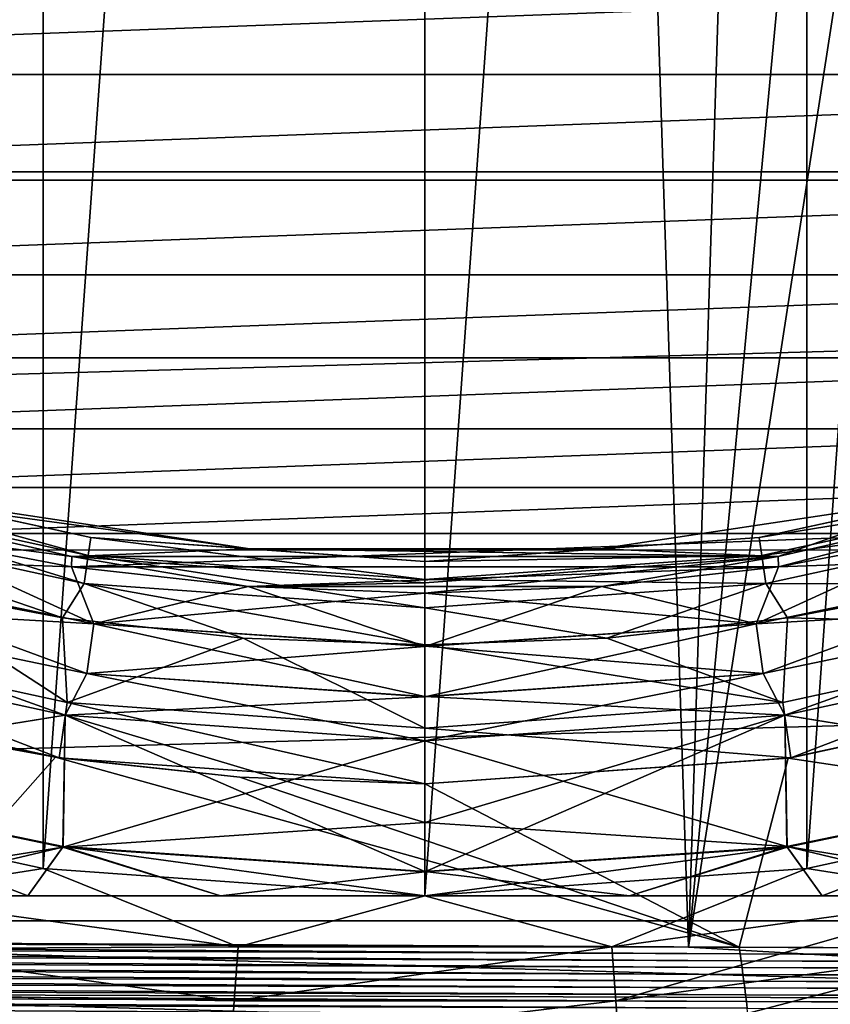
# Model space of a CAD drawing. Header units: metres. Extents: x -109 to 109, y -19 to 107.
# Tile 22 of 256: x -78.31 to -74.69, y 0.74 to 5.15. Entities that reach past the tile are written whole.
import ezdxf

# ---------------------------------------------------------------- set-up
doc = ezdxf.new("R2010")
doc.units = ezdxf.units.M
doc.layers.add('solid_21_412_310_XXX', color=7, linetype='CONTINUOUS')

msp = doc.modelspace()

# ---------------------------------------------------------------- linework, layer by layer
at = {"layer": 'solid_21_412_310_XXX'}
for points in [[(-78.208618, 1.348086, 40.355), (-78.208603, 25.10355, 40.355), (-76.499992, 25.225811, 40.355)], [(-76.500008, 1.225822, 40.355), (-78.208618, 1.348086, 40.355), (-76.499992, 25.225811, 40.355)], [(-76.500008, 1.225822, 40.355), (-76.499992, 25.225811, 40.355), (-74.791382, 25.103548, 40.355)], [(-79.882385, 1.712379, 40.355), (-79.882393, 24.739254, 40.355), (-78.208603, 25.10355, 40.355)], [(-78.208618, 1.348086, 40.355), (-79.882385, 1.712379, 40.355), (-78.208603, 25.10355, 40.355)], [(-74.791397, 1.348084, 40.355), (-76.500008, 1.225822, 40.355), (-74.791382, 25.103548, 40.355)], [(-74.791397, 1.348084, 40.355), (-74.791382, 25.103548, 40.355), (-73.117615, 24.739256, 40.355)], [(-73.117607, 1.712379, 40.355), (-74.791397, 1.348084, 40.355), (-73.117615, 24.739256, 40.355)], [(-75.321411, 0.99521, -15.108464), (-73.547173, 19.869789, -15.290101), (-72.376297, 20.012403, -15.407575)], [(-71.30703, 0.982801, -15.51319), (-75.321411, 0.99521, -15.108464), (-72.376297, 20.012403, -15.407575)], [(-75.321411, 0.99521, -15.108464), (-74.729866, 19.725399, -15.169509), (-73.547173, 19.869789, -15.290101)], [(-75.321411, 0.99521, -15.108464), (-75.930367, 19.57847, -15.045114), (-74.729866, 19.725399, -15.169509)], [(-80.134872, 1.015466, -14.593633), (-77.151901, 19.428629, -14.916481), (-75.930367, 19.57847, -15.045114)], [(-75.321411, 0.99521, -15.108464), (-80.134872, 1.015466, -14.593633), (-75.930367, 19.57847, -15.045114)], [(-80.134872, 1.015466, -14.593633), (-78.378525, 19.277878, -14.785223), (-77.151901, 19.428629, -14.916481)], [(-107.355728, 6.182907, 71.355003), (-106.912376, 4.464175, 71.355003), (-45.644268, 6.182927, 71.355003)], [(-106.912376, 4.464175, 71.355003), (-46.087616, 4.464212, 71.355003), (-45.644268, 6.182927, 71.355003)], [(-83.738655, 5.41981, 39.855), (-83.134842, 4.900507, 39.855), (-69.261391, 5.419763, 39.855)], [(-83.134842, 4.900507, 39.855), (-69.865219, 4.900463, 39.855), (-69.261391, 5.419763, 39.855)], [(-83.134842, 4.900507, 39.855), (-82.49395, 4.427836, 39.855), (-69.865219, 4.900463, 39.855)], [(-82.49395, 4.427836, 39.855), (-70.506111, 4.427794, 39.855), (-69.865219, 4.900463, 39.855)], [(-106.912376, 4.464175, 71.355003), (-106.373245, 2.772701, 71.355003), (-46.087616, 4.464212, 71.355003)], [(-106.373245, 2.772701, 71.355003), (-46.626743, 2.772726, 71.355003), (-46.087616, 4.464212, 71.355003)], [(-82.49395, 4.427836, 39.855), (-81.819351, 4.004299, 39.855), (-70.506111, 4.427794, 39.855)], [(-81.819351, 4.004299, 39.855), (-71.180717, 4.004261, 39.855), (-70.506111, 4.427794, 39.855)], [(-81.819351, 4.004299, 39.855), (-81.115074, 3.632433, 39.855), (-71.180717, 4.004261, 39.855)], [(-81.115074, 3.632433, 39.855), (-71.884987, 3.632402, 39.855), (-71.180717, 4.004261, 39.855)], [(-81.115074, 3.632433, 39.855), (-80.385193, 3.314347, 39.855), (-71.884987, 3.632402, 39.855)], [(-80.385193, 3.314347, 39.855), (-72.614868, 3.314324, 39.855), (-71.884987, 3.632402, 39.855)], [(-80.385193, 3.314347, 39.855), (-79.633575, 3.051697, 39.855), (-72.614868, 3.314324, 39.855)], [(-79.633575, 3.051697, 39.855), (-73.366478, 3.051679, 39.855), (-72.614868, 3.314324, 39.855)], [(-79.482079, 3.069791, 16.116699), (-78.006371, 2.74877, 16.116699), (-79.459534, 3.146574, 16.309826)], [(-79.459534, 3.146574, 16.309826), (-77.99498, 2.827981, 16.309826), (-78.831467, 3.01101, 16.51688)], [(-78.006371, 2.74877, 16.116699), (-77.99498, 2.827981, 16.309826), (-79.459534, 3.146574, 16.309826)], [(-75.00502, 2.827981, 16.309826), (-73.540466, 3.146574, 16.309826), (-74.168533, 3.01101, 16.51688)], [(-73.517921, 3.069791, 16.116699), (-73.540466, 3.146574, 16.309826), (-75.00502, 2.827981, 16.309826)], [(-79.624344, 3.096726, 25.855), (-78.079803, 2.744203, 25.855), (-79.624329, 3.096722, 23.855)], [(-77.282997, 2.777616, 25.855), (-78.079803, 2.744203, 25.855), (-79.624344, 3.096726, 25.855)], [(-78.831467, 3.01101, 25.855), (-77.282997, 2.777616, 25.855), (-79.624344, 3.096726, 25.855)], [(-79.624329, 3.096722, 23.855), (-78.079796, 2.744202, 23.855), (-78.863754, 2.845808, 23.855)], [(-78.079803, 2.744203, 25.855), (-78.079796, 2.744202, 23.855), (-79.624329, 3.096722, 23.855)], [(-74.920204, 2.744202, 25.855), (-73.375671, 3.096722, 25.855), (-74.920197, 2.744203, 23.855)], [(-74.168533, 3.01101, 25.855), (-73.375671, 3.096722, 25.855), (-74.920204, 2.744202, 25.855)], [(-74.920197, 2.744203, 23.855), (-73.375656, 3.096726, 23.855), (-74.918877, 2.698135, 23.855)], [(-73.375671, 3.096722, 25.855), (-73.375656, 3.096726, 23.855), (-74.920197, 2.744203, 23.855)], [(-73.375656, 3.096726, 23.855), (-74.136185, 2.845821, 23.855), (-74.918877, 2.698135, 23.855)], [(-79.633575, 3.051697, 39.855), (-78.863815, 2.845842, 39.855), (-73.366478, 3.051679, 39.855)], [(-79.482079, 3.069791, 16.116699), (-79.517952, 2.947622, 15.950899), (-78.02449, 2.62274, 15.950899)], [(-79.482079, 3.069791, 16.116699), (-78.02449, 2.62274, 15.950899), (-78.006371, 2.74877, 16.116699)], [(-78.863815, 2.845842, 39.855), (-74.136246, 2.845828, 39.855), (-73.366478, 3.051679, 39.855)], [(-74.993629, 2.74877, 16.116699), (-73.517921, 3.069791, 16.116699), (-75.00502, 2.827981, 16.309826)], [(-74.993629, 2.74877, 16.116699), (-73.482048, 2.947622, 15.950899), (-73.517921, 3.069791, 16.116699)], [(-77.282982, 2.777614, 16.51688), (-77.282997, 2.777616, 25.855), (-78.831467, 3.01101, 25.855)], [(-77.282982, 2.777614, 16.51688), (-78.831467, 3.01101, 25.855), (-78.831467, 3.01101, 16.51688)], [(-77.99498, 2.827981, 16.309826), (-77.282982, 2.777614, 16.51688), (-78.831467, 3.01101, 16.51688)], [(-74.168533, 3.01101, 16.51688), (-75.717003, 2.777616, 25.855), (-75.717018, 2.777614, 16.51688)], [(-75.00502, 2.827981, 16.309826), (-74.168533, 3.01101, 16.51688), (-75.717018, 2.777614, 16.51688)], [(-75.717003, 2.777616, 25.855), (-74.168533, 3.01101, 25.855), (-74.920204, 2.744202, 25.855)], [(-74.168533, 3.01101, 16.51688), (-74.168533, 3.01101, 25.855), (-75.717003, 2.777616, 25.855)], [(-79.517952, 2.947622, 15.950899), (-78.920471, 2.621038, 15.824059), (-78.121208, 2.46981, 15.824059)], [(-78.02449, 2.62274, 15.950899), (-79.517952, 2.947622, 15.950899), (-78.121208, 2.46981, 15.824059)], [(-74.993629, 2.74877, 16.116699), (-74.97551, 2.62274, 15.950899), (-73.482048, 2.947622, 15.950899)], [(-73.482048, 2.947622, 15.950899), (-74.97551, 2.62274, 15.950899), (-74.079529, 2.621039, 15.824059)], [(-79.436562, 2.745099, 23.883879), (-78.863754, 2.845808, 23.855), (-78.08107, 2.698128, 23.855)], [(-77.982048, 2.443102, 39.826183), (-78.863815, 2.845842, 39.855), (-79.436493, 2.745339, 39.826183)], [(-78.863815, 2.845842, 39.855), (-78.081123, 2.69814, 39.855), (-74.136246, 2.845828, 39.855)], [(-77.982048, 2.443102, 39.826183), (-78.081123, 2.69814, 39.855), (-78.863815, 2.845842, 39.855)], [(-78.079796, 2.744202, 23.855), (-78.08107, 2.698128, 23.855), (-78.863754, 2.845808, 23.855)], [(-78.081123, 2.69814, 39.855), (-74.91893, 2.698132, 39.855), (-74.136246, 2.845828, 39.855)], [(-78.006371, 2.74877, 16.116699), (-76.5, 2.641032, 16.116699), (-77.99498, 2.827981, 16.309826)], [(-77.99498, 2.827981, 16.309826), (-76.5, 2.721058, 16.309826), (-77.282982, 2.777614, 16.51688)], [(-76.5, 2.641032, 16.116699), (-76.5, 2.721058, 16.309826), (-77.99498, 2.827981, 16.309826)], [(-76.5, 2.721058, 16.309826), (-75.00502, 2.827981, 16.309826), (-75.717018, 2.777614, 16.51688)], [(-74.993629, 2.74877, 16.116699), (-75.00502, 2.827981, 16.309826), (-76.5, 2.721058, 16.309826)], [(-74.136185, 2.845821, 23.855), (-73.563438, 2.745099, 23.883879), (-75.017914, 2.442855, 23.883879)], [(-74.918877, 2.698135, 23.855), (-74.136185, 2.845821, 23.855), (-75.017914, 2.442855, 23.883879)], [(-73.563507, 2.745339, 39.826183), (-74.136246, 2.845828, 39.855), (-74.91893, 2.698132, 39.855)], [(-77.282997, 2.777616, 25.855), (-74.920204, 2.744202, 25.855), (-78.079803, 2.744203, 25.855)], [(-77.282997, 2.777616, 25.855), (-75.717003, 2.777616, 25.855), (-74.920204, 2.744202, 25.855)], [(-75.717018, 2.777614, 16.51688), (-75.717003, 2.777616, 25.855), (-77.282997, 2.777616, 25.855)], [(-75.717018, 2.777614, 16.51688), (-77.282997, 2.777616, 25.855), (-77.282982, 2.777614, 16.51688)], [(-76.5, 2.721058, 16.309826), (-75.717018, 2.777614, 16.51688), (-77.282982, 2.777614, 16.51688)], [(-106.373245, 2.772701, 71.355003), (-105.740051, 1.113911, 71.355003), (-46.626743, 2.772726, 71.355003)], [(-105.740051, 1.113911, 71.355003), (-47.25993, 1.113954, 71.355003), (-46.626743, 2.772726, 71.355003)], [(-79.497269, 2.528422, 23.96896), (-79.436562, 2.745099, 23.883879), (-77.982086, 2.442855, 23.883879)], [(-79.436493, 2.745339, 39.826183), (-79.497208, 2.528635, 39.741154), (-78.012695, 2.220149, 39.741154)], [(-77.982086, 2.442855, 23.883879), (-79.436562, 2.745099, 23.883879), (-78.08107, 2.698128, 23.855)], [(-77.982048, 2.443102, 39.826183), (-79.436493, 2.745339, 39.826183), (-78.012695, 2.220149, 39.741154)], [(-78.079796, 2.744202, 23.855), (-77.291176, 2.60951, 23.855), (-78.08107, 2.698128, 23.855)], [(-78.079803, 2.744203, 25.855), (-76.5, 2.625817, 25.855), (-78.079796, 2.744202, 23.855)], [(-74.920204, 2.744202, 25.855), (-76.5, 2.625817, 25.855), (-78.079803, 2.744203, 25.855)], [(-78.079796, 2.744202, 23.855), (-76.5, 2.625817, 23.855), (-77.291176, 2.60951, 23.855)], [(-76.5, 2.625817, 25.855), (-76.5, 2.625817, 23.855), (-78.079796, 2.744202, 23.855)], [(-78.006371, 2.74877, 16.116699), (-78.02449, 2.62274, 15.950899), (-76.5, 2.513706, 15.950899)], [(-78.006371, 2.74877, 16.116699), (-76.5, 2.513706, 15.950899), (-76.5, 2.641032, 16.116699)], [(-76.5, 2.641032, 16.116699), (-74.97551, 2.62274, 15.950899), (-74.993629, 2.74877, 16.116699)], [(-76.5, 2.641032, 16.116699), (-74.993629, 2.74877, 16.116699), (-76.5, 2.721058, 16.309826)], [(-74.920197, 2.744203, 23.855), (-75.708786, 2.609513, 23.855), (-76.5, 2.580066, 23.855)], [(-74.920197, 2.744203, 23.855), (-76.5, 2.580066, 23.855), (-76.5, 2.625817, 23.855)], [(-74.920204, 2.744202, 25.855), (-74.920197, 2.744203, 23.855), (-76.5, 2.625817, 23.855)], [(-74.920204, 2.744202, 25.855), (-76.5, 2.625817, 23.855), (-76.5, 2.625817, 25.855)], [(-74.920197, 2.744203, 23.855), (-74.918877, 2.698135, 23.855), (-75.708786, 2.609513, 23.855)], [(-75.017952, 2.443102, 39.826183), (-73.563507, 2.745339, 39.826183), (-74.91893, 2.698132, 39.855)], [(-75.017952, 2.443102, 39.826183), (-73.502792, 2.528635, 39.741154), (-73.563507, 2.745339, 39.826183)], [(-74.987274, 2.21993, 23.96896), (-75.017914, 2.442855, 23.883879), (-73.563438, 2.745099, 23.883879)], [(-74.987274, 2.21993, 23.96896), (-73.563438, 2.745099, 23.883879), (-73.502731, 2.528422, 23.96896)], [(-78.081123, 2.69814, 39.855), (-77.291222, 2.609457, 39.855), (-74.91893, 2.698132, 39.855)], [(-77.982048, 2.443102, 39.826183), (-77.291222, 2.609457, 39.855), (-78.081123, 2.69814, 39.855)], [(-77.982086, 2.442855, 23.883879), (-78.08107, 2.698128, 23.855), (-77.291176, 2.60951, 23.855)], [(-77.291222, 2.609457, 39.855), (-75.708809, 2.609454, 39.855), (-74.91893, 2.698132, 39.855)], [(-75.017952, 2.443102, 39.826183), (-74.91893, 2.698132, 39.855), (-75.708809, 2.609454, 39.855)], [(-75.708786, 2.609513, 23.855), (-74.918877, 2.698135, 23.855), (-75.017914, 2.442855, 23.883879)], [(-78.920471, 2.621038, 15.824059), (-79.669479, 2.431517, 15.608997), (-78.101006, 2.090321, 15.608997)], [(-78.121208, 2.46981, 15.824059), (-78.920471, 2.621038, 15.824059), (-78.101006, 2.090321, 15.608997)], [(-78.02449, 2.62274, 15.950899), (-78.121208, 2.46981, 15.824059), (-77.312874, 2.378733, 15.824059)], [(-78.02449, 2.62274, 15.950899), (-77.312874, 2.378733, 15.824059), (-76.5, 2.348317, 15.824059)], [(-76.5, 2.513706, 15.950899), (-78.02449, 2.62274, 15.950899), (-76.5, 2.348317, 15.824059)], [(-77.982086, 2.442855, 23.883879), (-77.291176, 2.60951, 23.855), (-76.5, 2.580066, 23.855)], [(-77.982048, 2.443102, 39.826183), (-76.5, 2.341727, 39.826183), (-77.291222, 2.609457, 39.855)], [(-77.291222, 2.609457, 39.855), (-76.5, 2.580066, 39.855), (-75.708809, 2.609454, 39.855)], [(-76.5, 2.341727, 39.826183), (-76.5, 2.580066, 39.855), (-77.291222, 2.609457, 39.855)], [(-76.5, 2.625817, 23.855), (-76.5, 2.580066, 23.855), (-77.291176, 2.60951, 23.855)], [(-76.5, 2.641032, 16.116699), (-76.5, 2.513706, 15.950899), (-74.97551, 2.62274, 15.950899)], [(-74.97551, 2.62274, 15.950899), (-76.5, 2.513706, 15.950899), (-75.687126, 2.378733, 15.824059)], [(-75.708786, 2.609513, 23.855), (-76.5, 2.341478, 23.883879), (-76.5, 2.580066, 23.855)], [(-75.708786, 2.609513, 23.855), (-75.017914, 2.442855, 23.883879), (-76.5, 2.341478, 23.883879)], [(-75.017952, 2.443102, 39.826183), (-75.708809, 2.609454, 39.855), (-76.5, 2.580066, 39.855)], [(-74.97551, 2.62274, 15.950899), (-75.687126, 2.378733, 15.824059), (-74.878792, 2.46981, 15.824059)], [(-74.97551, 2.62274, 15.950899), (-74.878792, 2.46981, 15.824059), (-74.079529, 2.621039, 15.824059)], [(-74.079529, 2.621039, 15.824059), (-74.878792, 2.46981, 15.824059), (-73.330521, 2.431517, 15.608997)], [(-77.982086, 2.442855, 23.883879), (-76.5, 2.580066, 23.855), (-76.5, 2.341478, 23.883879)], [(-76.5, 2.341727, 39.826183), (-75.017952, 2.443102, 39.826183), (-76.5, 2.580066, 39.855)], [(-79.497208, 2.528635, 39.741154), (-79.6856, 2.376648, 39.605), (-78.109184, 2.033719, 39.605)], [(-79.497269, 2.528422, 23.96896), (-78.109184, 2.033719, 24.105), (-79.6856, 2.376649, 24.105)], [(-78.012726, 2.21993, 23.96896), (-78.109184, 2.033719, 24.105), (-79.497269, 2.528422, 23.96896)], [(-78.012726, 2.21993, 23.96896), (-79.497269, 2.528422, 23.96896), (-77.982086, 2.442855, 23.883879)], [(-78.012695, 2.220149, 39.741154), (-79.497208, 2.528635, 39.741154), (-78.109184, 2.033719, 39.605)], [(-76.5, 2.513706, 15.950899), (-76.5, 2.348317, 15.824059), (-75.687126, 2.378733, 15.824059)], [(-75.017952, 2.443102, 39.826183), (-74.987305, 2.220149, 39.741154), (-73.502792, 2.528635, 39.741154)], [(-74.890816, 2.033719, 39.605), (-73.502792, 2.528635, 39.741154), (-74.987305, 2.220149, 39.741154)], [(-74.987274, 2.21993, 23.96896), (-73.502731, 2.528422, 23.96896), (-74.890816, 2.033719, 24.105)], [(-74.890816, 2.033719, 39.605), (-73.3144, 2.376648, 39.605), (-73.502792, 2.528635, 39.741154)], [(-73.502731, 2.528422, 23.96896), (-73.3144, 2.376648, 24.105), (-74.890816, 2.033719, 24.105)], [(-77.312874, 2.378733, 15.824059), (-78.121208, 2.46981, 15.824059), (-78.101006, 2.090321, 15.608997)], [(-74.878792, 2.46981, 15.824059), (-75.687126, 2.378733, 15.824059), (-74.898994, 2.090321, 15.608997)], [(-74.878792, 2.46981, 15.824059), (-74.898994, 2.090321, 15.608997), (-73.330521, 2.431517, 15.608997)], [(-78.136566, 1.842864, 13.155), (-79.669495, 2.431523, 13.155), (-79.739937, 2.191653, 13.155)], [(-79.669495, 2.431523, 13.155), (-78.101059, 2.090328, 13.155), (-79.669479, 2.431517, 15.608997)], [(-78.136566, 1.842864, 13.155), (-78.101059, 2.090328, 13.155), (-79.669495, 2.431523, 13.155)], [(-78.101059, 2.090328, 13.155), (-78.101006, 2.090321, 15.608997), (-79.669479, 2.431517, 15.608997)], [(-78.012726, 2.21993, 23.96896), (-77.982086, 2.442855, 23.883879), (-76.5, 2.341478, 23.883879)], [(-77.982048, 2.443102, 39.826183), (-78.012695, 2.220149, 39.741154), (-76.5, 2.116678, 39.741154)], [(-77.982048, 2.443102, 39.826183), (-76.5, 2.116678, 39.741154), (-76.5, 2.341727, 39.826183)], [(-76.5, 2.341727, 39.826183), (-74.987305, 2.220149, 39.741154), (-75.017952, 2.443102, 39.826183)], [(-76.5, 2.116457, 23.96896), (-76.5, 2.341478, 23.883879), (-75.017914, 2.442855, 23.883879)], [(-76.5, 2.116457, 23.96896), (-75.017914, 2.442855, 23.883879), (-74.987274, 2.21993, 23.96896)], [(-73.330505, 2.431523, 13.155), (-73.330521, 2.431517, 15.608997), (-74.898994, 2.090321, 15.608997)], [(-74.898941, 2.090328, 13.155), (-73.330505, 2.431523, 13.155), (-74.898994, 2.090321, 15.608997)], [(-74.863434, 1.842864, 13.155), (-73.330505, 2.431523, 13.155), (-74.898941, 2.090328, 13.155)], [(-73.260063, 2.191653, 13.155), (-73.330505, 2.431523, 13.155), (-74.863434, 1.842864, 13.155)], [(-79.6856, 2.376649, 24.105), (-78.109184, 2.033719, 24.105), (-79.708618, 1.774099, 24.717066)], [(-78.109184, 2.033719, 39.605), (-79.6856, 2.376648, 39.605), (-79.708191, 1.775637, 38.994915)], [(-77.312874, 2.378733, 15.824059), (-78.101006, 2.090321, 15.608997), (-76.5, 1.975817, 15.608997)], [(-78.012726, 2.21993, 23.96896), (-76.5, 2.341478, 23.883879), (-76.5, 2.116457, 23.96896)], [(-76.5, 2.348317, 15.824059), (-77.312874, 2.378733, 15.824059), (-76.5, 1.975817, 15.608997)], [(-75.687126, 2.378733, 15.824059), (-76.5, 2.348317, 15.824059), (-74.898994, 2.090321, 15.608997)], [(-76.5, 2.348317, 15.824059), (-76.5, 1.975817, 15.608997), (-74.898994, 2.090321, 15.608997)], [(-76.5, 2.341727, 39.826183), (-76.5, 2.116678, 39.741154), (-74.987305, 2.220149, 39.741154)], [(-73.291809, 1.775637, 38.994915), (-73.3144, 2.376648, 39.605), (-74.890816, 2.033719, 39.605)], [(-74.890816, 2.033719, 24.105), (-73.3144, 2.376648, 24.105), (-73.291382, 1.774099, 24.717066)], [(-78.012695, 2.220149, 39.741154), (-78.109184, 2.033719, 39.605), (-76.5, 1.918628, 39.605)], [(-78.012726, 2.21993, 23.96896), (-76.5, 2.116457, 23.96896), (-78.109184, 2.033719, 24.105)], [(-78.012695, 2.220149, 39.741154), (-76.5, 1.918628, 39.605), (-76.5, 2.116678, 39.741154)], [(-74.890816, 2.033719, 39.605), (-74.987305, 2.220149, 39.741154), (-76.5, 2.116678, 39.741154)], [(-74.987274, 2.21993, 23.96896), (-74.890816, 2.033719, 24.105), (-76.5, 1.918628, 24.105)], [(-76.5, 2.116457, 23.96896), (-74.987274, 2.21993, 23.96896), (-76.5, 1.918628, 24.105)], [(-79.739937, 2.191653, 13.155), (-78.969002, 1.993986, 14.904223), (-78.153168, 1.845262, 14.957639)], [(-78.136566, 1.842864, 13.155), (-79.739937, 2.191653, 13.155), (-78.153168, 1.845262, 14.957639)], [(-69.073792, 0.97137, 15.514499), (-73.284676, 2.184455, 15.264807), (-74.875954, 1.841069, 15.166588)], [(-74.863434, 1.842864, 13.155), (-74.875954, 1.841069, 15.166588), (-73.284676, 2.184455, 15.264807)], [(-73.260063, 2.191653, 13.155), (-74.863434, 1.842864, 13.155), (-73.284676, 2.184455, 15.264807)], [(-76.5, 2.116457, 23.96896), (-76.5, 1.918628, 24.105), (-78.109184, 2.033719, 24.105)], [(-74.890816, 2.033719, 39.605), (-76.5, 2.116678, 39.741154), (-76.5, 1.918628, 39.605)], [(-78.136566, 1.842864, 13.155), (-76.5, 1.725817, 13.155), (-78.101059, 2.090328, 13.155)], [(-78.101059, 2.090328, 13.155), (-76.5, 1.975818, 13.155), (-78.101006, 2.090321, 15.608997)], [(-76.5, 1.725817, 13.155), (-76.5, 1.975818, 13.155), (-78.101059, 2.090328, 13.155)], [(-76.5, 1.975818, 13.155), (-76.5, 1.975817, 15.608997), (-78.101006, 2.090321, 15.608997)], [(-74.898941, 2.090328, 13.155), (-74.898994, 2.090321, 15.608997), (-76.5, 1.975817, 15.608997)], [(-76.5, 1.975818, 13.155), (-74.898941, 2.090328, 13.155), (-76.5, 1.975817, 15.608997)], [(-74.863434, 1.842864, 13.155), (-74.898941, 2.090328, 13.155), (-76.5, 1.975818, 13.155)], [(-78.109184, 2.033719, 24.105), (-78.119392, 1.443853, 24.717066), (-79.708618, 1.774099, 24.717066)], [(-78.109184, 2.033719, 39.605), (-79.708191, 1.775637, 38.994915), (-78.119179, 1.445436, 38.994915)], [(-78.109184, 2.033719, 24.105), (-76.5, 1.918628, 24.105), (-78.119392, 1.443853, 24.717066)], [(-78.109184, 2.033719, 39.605), (-78.119179, 1.445436, 38.994915), (-76.5, 1.334681, 38.994915)], [(-78.109184, 2.033719, 39.605), (-76.5, 1.553028, 39.24773), (-76.5, 1.918628, 39.605)], [(-78.109184, 2.033719, 39.605), (-76.5, 1.334681, 38.994915), (-76.5, 1.553028, 39.24773)], [(-74.880821, 1.445436, 38.994915), (-74.890816, 2.033719, 39.605), (-76.5, 1.918628, 39.605)], [(-74.890816, 2.033719, 24.105), (-76.5, 1.333084, 24.717066), (-76.5, 1.553028, 24.462269)], [(-74.890816, 2.033719, 24.105), (-74.880608, 1.443853, 24.717066), (-76.5, 1.333084, 24.717066)], [(-74.890816, 2.033719, 24.105), (-76.5, 1.553028, 24.462269), (-76.5, 1.918628, 24.105)], [(-73.291809, 1.775637, 38.994915), (-74.890816, 2.033719, 39.605), (-74.880821, 1.445436, 38.994915)], [(-74.890816, 2.033719, 24.105), (-73.291382, 1.774099, 24.717066), (-74.880608, 1.443853, 24.717066)], [(-78.153168, 1.845262, 14.957639), (-78.969002, 1.993986, 14.904223), (-78.88768, 1.015274, 14.909574)], [(-74.863434, 1.842864, 13.155), (-76.5, 1.975818, 13.155), (-76.5, 1.725817, 13.155)], [(-76.5, 1.553028, 24.462269), (-78.119392, 1.443853, 24.717066), (-76.5, 1.918628, 24.105)], [(-76.5, 1.553028, 39.24773), (-74.880821, 1.445436, 38.994915), (-76.5, 1.918628, 39.605)], [(-78.153168, 1.845262, 14.957639), (-78.88768, 1.015274, 14.909574), (-75.094635, 0.996082, 15.152926)], [(-77.328766, 1.755719, 15.011045), (-78.153168, 1.845262, 14.957639), (-75.094635, 0.996082, 15.152926)], [(-78.136566, 1.842864, 13.155), (-78.153168, 1.845262, 14.957639), (-77.328766, 1.755719, 15.011045)], [(-78.136566, 1.842864, 13.155), (-77.328766, 1.755719, 15.011045), (-76.5, 1.725817, 15.064165)], [(-78.136566, 1.842864, 13.155), (-76.5, 1.725817, 15.064165), (-76.5, 1.725817, 13.155)], [(-74.863434, 1.842864, 13.155), (-76.5, 1.725817, 13.155), (-74.875954, 1.841069, 15.166588)], [(-75.094635, 0.996082, 15.152926), (-74.875954, 1.841069, 15.166588), (-76.5, 1.725817, 15.064165)], [(-76.5, 1.725817, 13.155), (-76.5, 1.725817, 15.064165), (-74.875954, 1.841069, 15.166588)], [(-75.094635, 0.996082, 15.152926), (-69.073792, 0.97137, 15.514499), (-74.875954, 1.841069, 15.166588)], [(-79.708618, 1.774099, 24.717066), (-78.119392, 1.443853, 24.717066), (-79.480148, 1.225817, 25.415514)], [(-79.708191, 1.775637, 38.994915), (-79.04435, 1.225817, 38.461632), (-78.2761, 1.225817, 38.672276)], [(-78.119179, 1.445436, 38.994915), (-79.708191, 1.775637, 38.994915), (-78.2761, 1.225817, 38.672276)], [(-73.525131, 1.225817, 38.296757), (-73.291809, 1.775637, 38.994915), (-74.880821, 1.445436, 38.994915)], [(-74.880608, 1.443853, 24.717066), (-73.291382, 1.774099, 24.717066), (-74.7239, 1.225817, 25.037725)], [(-73.291382, 1.774099, 24.717066), (-73.95565, 1.225817, 25.248367), (-74.7239, 1.225817, 25.037725)], [(-77.328766, 1.755719, 15.011045), (-75.094635, 0.996082, 15.152926), (-76.5, 1.725817, 15.064165)], [(-78.993919, 1.224424, 40.388794), (-79.882385, 1.712379, 40.355), (-78.208618, 1.348086, 40.355)], [(-74.006081, 1.224424, 40.388794), (-74.791397, 1.348084, 40.355), (-73.117607, 1.712379, 40.355)], [(-76.5, 1.553028, 24.462269), (-76.5, 1.333084, 24.717066), (-78.119392, 1.443853, 24.717066)], [(-76.5, 1.553028, 39.24773), (-76.5, 1.334681, 38.994915), (-74.880821, 1.445436, 38.994915)], [(-78.119392, 1.443853, 24.717066), (-79.04435, 1.225817, 25.248365), (-79.480148, 1.225817, 25.415514)], [(-78.119392, 1.443853, 24.717066), (-78.2761, 1.225817, 25.037725), (-79.04435, 1.225817, 25.248365)], [(-78.119179, 1.445436, 38.994915), (-78.2761, 1.225817, 38.672276), (-77.414848, 1.225817, 38.808002)], [(-78.119392, 1.443853, 24.717066), (-77.414848, 1.225817, 24.901999), (-78.2761, 1.225817, 25.037725)], [(-78.119392, 1.443853, 24.717066), (-76.5, 1.333084, 24.717066), (-77.414848, 1.225817, 24.901999)], [(-78.119179, 1.445436, 38.994915), (-76.5, 1.225817, 38.855), (-76.5, 1.334681, 38.994915)], [(-78.119179, 1.445436, 38.994915), (-77.414848, 1.225817, 38.808002), (-76.5, 1.225817, 38.855)], [(-75.585144, 1.225817, 38.807999), (-74.880821, 1.445436, 38.994915), (-76.5, 1.334681, 38.994915)], [(-74.880608, 1.443853, 24.717066), (-75.585152, 1.225817, 24.901999), (-76.5, 1.225817, 24.855)], [(-74.880608, 1.443853, 24.717066), (-76.5, 1.225817, 24.855), (-76.5, 1.333084, 24.717066)], [(-74.880608, 1.443853, 24.717066), (-74.7239, 1.225817, 25.037725), (-75.585152, 1.225817, 24.901999)], [(-75.585144, 1.225817, 38.807999), (-74.723892, 1.225817, 38.672272), (-74.880821, 1.445436, 38.994915)], [(-73.955643, 1.225817, 38.461632), (-73.525131, 1.225817, 38.296757), (-74.880821, 1.445436, 38.994915)], [(-74.723892, 1.225817, 38.672272), (-73.955643, 1.225817, 38.461632), (-74.880821, 1.445436, 38.994915)], [(-78.993919, 1.224424, 40.388794), (-78.208618, 1.348086, 40.355), (-77.336502, 0.996617, 40.388794)], [(-77.336502, 0.996617, 40.388794), (-78.208618, 1.348086, 40.355), (-76.500008, 1.225822, 40.355)], [(-76.5, 1.333084, 24.717066), (-76.5, 1.225817, 24.855), (-77.414848, 1.225817, 24.901999)], [(-75.663498, 0.996617, 40.388794), (-76.500008, 1.225822, 40.355), (-74.791397, 1.348084, 40.355)], [(-75.585144, 1.225817, 38.807999), (-76.5, 1.334681, 38.994915), (-76.5, 1.225817, 38.855)], [(-75.663498, 0.996617, 40.388794), (-74.791397, 1.348084, 40.355), (-74.006081, 1.224424, 40.388794)], [(-81.5, 1.225817, 35.855), (-71.5, 1.225817, 35.855), (-71.529465, 1.225817, 36.191025)], [(-81.5, 1.225817, 27.855), (-71.5, 1.225817, 35.855), (-81.5, 1.225817, 35.855)], [(-81.5, 1.225817, 27.855), (-71.5, 1.225817, 27.855), (-71.5, 1.225817, 35.855)], [(-81.470535, 1.225817, 36.191025), (-81.5, 1.225817, 35.855), (-71.529465, 1.225817, 36.191025)], [(-81.5, 1.225817, 27.855), (-81.470535, 1.225817, 27.518974), (-71.5, 1.225817, 27.855)], [(-81.470535, 1.225817, 36.191025), (-71.529465, 1.225817, 36.191025), (-71.619751, 1.225817, 36.528664)], [(-81.380249, 1.225817, 36.528664), (-81.470535, 1.225817, 36.191025), (-71.619751, 1.225817, 36.528664)], [(-81.470535, 1.225817, 27.518974), (-71.529465, 1.225817, 27.518974), (-71.5, 1.225817, 27.855)], [(-81.470535, 1.225817, 27.518974), (-81.380249, 1.225817, 27.181335), (-71.529465, 1.225817, 27.518974)], [(-81.380249, 1.225817, 36.528664), (-71.619751, 1.225817, 36.528664), (-71.689232, 1.225817, 36.69817)], [(-81.310768, 1.225817, 36.69817), (-81.380249, 1.225817, 36.528664), (-71.689232, 1.225817, 36.69817)], [(-81.380249, 1.225817, 27.181335), (-71.619751, 1.225817, 27.181335), (-71.529465, 1.225817, 27.518974)], [(-81.380249, 1.225817, 27.181335), (-81.31192, 1.225817, 27.014336), (-71.619751, 1.225817, 27.181335)], [(-81.31192, 1.225817, 27.014336), (-71.68808, 1.225817, 27.014336), (-71.619751, 1.225817, 27.181335)], [(-81.31192, 1.225817, 27.014336), (-81.223434, 1.225817, 26.841227), (-71.68808, 1.225817, 27.014336)], [(-81.310768, 1.225817, 36.69817), (-71.689232, 1.225817, 36.69817), (-71.776566, 1.225817, 36.868771)], [(-81.223434, 1.225817, 36.868774), (-81.310768, 1.225817, 36.69817), (-71.776566, 1.225817, 36.868771)], [(-81.223434, 1.225817, 36.868774), (-71.776566, 1.225817, 36.868771), (-72.009544, 1.225817, 37.210827)], [(-80.990456, 1.225817, 37.210831), (-81.223434, 1.225817, 36.868774), (-72.009544, 1.225817, 37.210827)], [(-81.223434, 1.225817, 26.841227), (-71.776566, 1.225817, 26.841227), (-71.68808, 1.225817, 27.014336)], [(-81.223434, 1.225817, 26.841227), (-80.990456, 1.225817, 26.49917), (-71.776566, 1.225817, 26.841227)], [(-80.990456, 1.225817, 37.210831), (-72.009544, 1.225817, 37.210827), (-72.296761, 1.225817, 37.519379)], [(-80.703239, 1.225817, 37.519379), (-80.990456, 1.225817, 37.210831), (-72.296761, 1.225817, 37.519379)], [(-80.990456, 1.225817, 26.49917), (-72.009544, 1.225817, 26.49917), (-71.776566, 1.225817, 26.841227)], [(-80.990456, 1.225817, 26.49917), (-80.705811, 1.225817, 26.193031), (-72.009544, 1.225817, 26.49917)], [(-80.705811, 1.225817, 26.193031), (-72.294189, 1.225817, 26.193031), (-72.009544, 1.225817, 26.49917)], [(-80.705811, 1.225817, 26.193031), (-80.667892, 1.225817, 26.157999), (-72.294189, 1.225817, 26.193031)], [(-80.703239, 1.225817, 37.519379), (-72.296761, 1.225817, 37.519379), (-72.3321, 1.225817, 37.551998)], [(-80.667892, 1.225817, 37.552002), (-80.703239, 1.225817, 37.519379), (-72.3321, 1.225817, 37.551998)], [(-80.667892, 1.225817, 37.552002), (-72.3321, 1.225817, 37.551998), (-72.759903, 1.225817, 37.885071)], [(-80.240089, 1.225817, 37.885075), (-80.667892, 1.225817, 37.552002), (-72.759903, 1.225817, 37.885071)], [(-80.667892, 1.225817, 26.157999), (-72.332108, 1.225817, 26.157999), (-72.294189, 1.225817, 26.193031)], [(-80.667892, 1.225817, 26.157999), (-80.240082, 1.225817, 25.824923), (-72.332108, 1.225817, 26.157999)], [(-80.240089, 1.225817, 37.885075), (-72.759903, 1.225817, 37.885071), (-73.299789, 1.225817, 38.193596)], [(-79.700203, 1.225817, 38.1936), (-80.240089, 1.225817, 37.885075), (-73.299789, 1.225817, 38.193596)], [(-80.240082, 1.225817, 25.824923), (-72.759911, 1.225817, 25.824926), (-72.332108, 1.225817, 26.157999)], [(-80.240082, 1.225817, 25.824923), (-79.700195, 1.225817, 25.516397), (-72.759911, 1.225817, 25.824926)], [(-79.700203, 1.225817, 38.1936), (-73.299789, 1.225817, 38.193596), (-73.525131, 1.225817, 38.296757)], [(-79.474869, 1.225817, 38.296757), (-79.700203, 1.225817, 38.1936), (-73.525131, 1.225817, 38.296757)], [(-79.700195, 1.225817, 25.516397), (-73.299797, 1.225817, 25.516399), (-72.759911, 1.225817, 25.824926)], [(-79.700195, 1.225817, 25.516397), (-79.480148, 1.225817, 25.415514), (-73.299797, 1.225817, 25.516399)], [(-79.480148, 1.225817, 25.415514), (-73.519852, 1.225817, 25.415514), (-73.299797, 1.225817, 25.516399)], [(-79.480148, 1.225817, 25.415514), (-79.04435, 1.225817, 25.248365), (-73.519852, 1.225817, 25.415514)], [(-79.474869, 1.225817, 38.296757), (-73.525131, 1.225817, 38.296757), (-73.955643, 1.225817, 38.461632)], [(-79.04435, 1.225817, 38.461632), (-79.474869, 1.225817, 38.296757), (-73.955643, 1.225817, 38.461632)], [(-79.04435, 1.225817, 38.461632), (-73.955643, 1.225817, 38.461632), (-74.723892, 1.225817, 38.672272)], [(-78.2761, 1.225817, 38.672276), (-79.04435, 1.225817, 38.461632), (-74.723892, 1.225817, 38.672272)], [(-79.04435, 1.225817, 25.248365), (-73.95565, 1.225817, 25.248367), (-73.519852, 1.225817, 25.415514)], [(-79.04435, 1.225817, 25.248365), (-78.2761, 1.225817, 25.037725), (-73.95565, 1.225817, 25.248367)], [(-78.993919, 1.224424, 40.388794), (-77.336502, 0.996617, 40.388794), (-79.04306, 0.987954, 40.488567)], [(-78.2761, 1.225817, 38.672276), (-74.723892, 1.225817, 38.672272), (-75.585144, 1.225817, 38.807999)], [(-77.414848, 1.225817, 38.808002), (-78.2761, 1.225817, 38.672276), (-75.585144, 1.225817, 38.807999)], [(-78.2761, 1.225817, 25.037725), (-74.7239, 1.225817, 25.037725), (-73.95565, 1.225817, 25.248367)], [(-78.2761, 1.225817, 25.037725), (-77.414848, 1.225817, 24.901999), (-74.7239, 1.225817, 25.037725)], [(-77.414848, 1.225817, 38.808002), (-75.585144, 1.225817, 38.807999), (-76.5, 1.225817, 38.855)], [(-77.414848, 1.225817, 24.901999), (-75.585152, 1.225817, 24.901999), (-74.7239, 1.225817, 25.037725)], [(-77.414848, 1.225817, 24.901999), (-76.5, 1.225817, 24.855), (-75.585152, 1.225817, 24.901999)], [(-77.336502, 0.996617, 40.388794), (-76.500008, 1.225822, 40.355), (-75.663498, 0.996617, 40.388794)], [(-75.663498, 0.996617, 40.388794), (-74.006081, 1.224424, 40.388794), (-75.647018, 0.755659, 40.488567)], [(-74.006081, 1.224424, 40.388794), (-73.95694, 0.987954, 40.488567), (-75.647018, 0.755659, 40.488567)], [(-105.740051, 1.113911, 71.355003), (-105.015121, -0.506133, 71.355003), (-47.25993, 1.113954, 71.355003)], [(-105.015121, -0.506133, 71.355003), (-47.984859, -0.506096, 71.355003), (-47.25993, 1.113954, 71.355003)], [(-88.718742, 1.019928, 14.221124), (-88.718765, 0.988734, 14.219022), (-75.086197, 0.934895, 15.149177)], [(-88.718735, 1.05076, 14.222363), (-88.718742, 1.019928, 14.221124), (-75.090805, 0.96549, 15.151437)], [(-88.718742, 1.019928, 14.221124), (-75.086197, 0.934895, 15.149177), (-75.090805, 0.96549, 15.151437)], [(-88.718735, 1.05076, 14.222363), (-75.094635, 0.996082, 15.152926), (-78.88768, 1.015274, 14.909574)], [(-88.718735, 1.05076, 14.222363), (-75.090805, 0.96549, 15.151437), (-75.094635, 0.996082, 15.152926)], [(-71.246658, 0.759231, -15.497961), (-80.134872, 1.015466, -14.593633), (-75.321411, 0.99521, -15.108464)], [(-71.246658, 0.759231, -15.497961), (-80.056145, 0.787158, -14.580233), (-80.134872, 1.015466, -14.593633)], [(-88.718765, 0.988734, 14.219022), (-88.718788, 0.957185, 14.216038), (-75.081772, 0.904328, 15.146108)], [(-88.718765, 0.988734, 14.219022), (-75.081772, 0.904328, 15.146108), (-75.086197, 0.934895, 15.149177)], [(-79.04306, 0.987954, 40.488567), (-77.352982, 0.755659, 40.488567), (-79.085258, 0.784867, 40.647511)], [(-77.336502, 0.996617, 40.388794), (-77.352982, 0.755659, 40.488567), (-79.04306, 0.987954, 40.488567)], [(-75.663498, 0.996617, 40.388794), (-75.647018, 0.755659, 40.488567), (-77.352982, 0.755659, 40.488567)], [(-77.336502, 0.996617, 40.388794), (-75.663498, 0.996617, 40.388794), (-77.352982, 0.755659, 40.488567)], [(-75.647018, 0.755659, 40.488567), (-73.95694, 0.987954, 40.488567), (-75.632866, 0.548717, 40.647511)], [(-73.95694, 0.987954, 40.488567), (-73.914742, 0.784867, 40.647511), (-75.632866, 0.548717, 40.647511)], [(-71.246658, 0.759231, -15.497961), (-75.321411, 0.99521, -15.108464), (-71.30703, 0.982801, -15.51319)], [(-61.442329, 0.919051, 15.926538), (-69.073792, 0.97137, 15.514499), (-75.094635, 0.996082, 15.152926)], [(-75.090805, 0.96549, 15.151437), (-61.442329, 0.919051, 15.926538), (-75.094635, 0.996082, 15.152926)], [(-88.718826, 0.925382, 14.212158), (-88.718864, 0.893419, 14.207377), (-75.073425, 0.843394, 15.137612)], [(-88.718788, 0.957185, 14.216038), (-88.718826, 0.925382, 14.212158), (-75.077507, 0.873819, 15.142248)], [(-88.718826, 0.925382, 14.212158), (-75.073425, 0.843394, 15.137612), (-75.077507, 0.873819, 15.142248)], [(-88.718788, 0.957185, 14.216038), (-75.077507, 0.873819, 15.142248), (-75.081772, 0.904328, 15.146108)], [(-75.090805, 0.96549, 15.151437), (-61.43745, 0.889182, 15.923298), (-61.442329, 0.919051, 15.926538)], [(-75.090805, 0.96549, 15.151437), (-75.086197, 0.934895, 15.149177), (-61.43745, 0.889182, 15.923298)], [(-75.086197, 0.934895, 15.149177), (-61.432755, 0.859357, 15.9193), (-61.43745, 0.889182, 15.923298)], [(-75.086197, 0.934895, 15.149177), (-75.081772, 0.904328, 15.146108), (-61.432755, 0.859357, 15.9193)], [(-88.718864, 0.893419, 14.207377), (-88.71891, 0.861298, 14.201675), (-75.069504, 0.813077, 15.132215)], [(-88.718864, 0.893419, 14.207377), (-75.069504, 0.813077, 15.132215), (-75.073425, 0.843394, 15.137612)], [(-75.081772, 0.904328, 15.146108), (-61.428238, 0.829601, 15.91456), (-61.432755, 0.859357, 15.9193)], [(-75.081772, 0.904328, 15.146108), (-75.077507, 0.873819, 15.142248), (-61.428238, 0.829601, 15.91456)], [(-88.71891, 0.861298, 14.201675), (-88.718956, 0.829131, 14.195056), (-75.065758, 0.782888, 15.126068)], [(-88.71891, 0.861298, 14.201675), (-75.065758, 0.782888, 15.126068), (-75.069504, 0.813077, 15.132215)], [(-75.077507, 0.873819, 15.142248), (-61.423901, 0.799937, 15.909094), (-61.428238, 0.829601, 15.91456)], [(-75.077507, 0.873819, 15.142248), (-75.073425, 0.843394, 15.137612), (-61.423901, 0.799937, 15.909094)], [(-75.073425, 0.843394, 15.137612), (-61.419743, 0.770386, 15.902911), (-61.423901, 0.799937, 15.909094)], [(-75.073425, 0.843394, 15.137612), (-75.069504, 0.813077, 15.132215), (-61.419743, 0.770386, 15.902911)], [(-88.719009, 0.796967, 14.187516), (-88.719063, 0.768035, 14.179935), (-75.058762, 0.722969, 15.11155)], [(-88.718956, 0.829131, 14.195056), (-88.719009, 0.796967, 14.187516), (-75.062172, 0.752846, 15.119178)], [(-88.719009, 0.796967, 14.187516), (-75.058762, 0.722969, 15.11155), (-75.062172, 0.752846, 15.119178)], [(-88.718956, 0.829131, 14.195056), (-75.062172, 0.752846, 15.119178), (-75.065758, 0.782888, 15.126068)], [(-75.069504, 0.813077, 15.132215), (-61.415756, 0.740965, 15.896023), (-61.419743, 0.770386, 15.902911)], [(-75.069504, 0.813077, 15.132215), (-75.065758, 0.782888, 15.126068), (-61.415756, 0.740965, 15.896023)], [(-88.719063, 0.768035, 14.179935), (-88.719116, 0.739208, 14.171616), (-75.055511, 0.693276, 15.103189)], [(-88.719063, 0.768035, 14.179935), (-75.055511, 0.693276, 15.103189), (-75.058762, 0.722969, 15.11155)], [(-71.227089, 0.533361, -15.433215), (-80.035728, 0.556592, -14.512782), (-80.056145, 0.787158, -14.580233)], [(-71.227089, 0.533361, -15.433215), (-80.056145, 0.787158, -14.580233), (-71.246658, 0.759231, -15.497961)], [(-79.085258, 0.784867, 40.647511), (-77.367134, 0.548717, 40.647511), (-79.117645, 0.629031, 40.854763)], [(-77.352982, 0.755659, 40.488567), (-77.367134, 0.548717, 40.647511), (-79.085258, 0.784867, 40.647511)], [(-75.647018, 0.755659, 40.488567), (-75.632866, 0.548717, 40.647511), (-77.367134, 0.548717, 40.647511)], [(-77.352982, 0.755659, 40.488567), (-75.647018, 0.755659, 40.488567), (-77.367134, 0.548717, 40.647511)], [(-75.632866, 0.548717, 40.647511), (-73.914742, 0.784867, 40.647511), (-75.622002, 0.389922, 40.854763)], [(-73.914742, 0.784867, 40.647511), (-73.882355, 0.629031, 40.854763), (-75.622002, 0.389922, 40.854763)], [(-75.065758, 0.782888, 15.126068), (-61.411945, 0.71169, 15.888436), (-61.415756, 0.740965, 15.896023)], [(-75.065758, 0.782888, 15.126068), (-75.062172, 0.752846, 15.119178), (-61.411945, 0.71169, 15.888436)], [(-75.062172, 0.752846, 15.119178), (-61.40831, 0.682579, 15.880155), (-61.411945, 0.71169, 15.888436)], [(-75.062172, 0.752846, 15.119178), (-75.058762, 0.722969, 15.11155), (-61.40831, 0.682579, 15.880155)]]:
    msp.add_3dface(points, dxfattribs=at)

doc.saveas('drawing.dxf')
